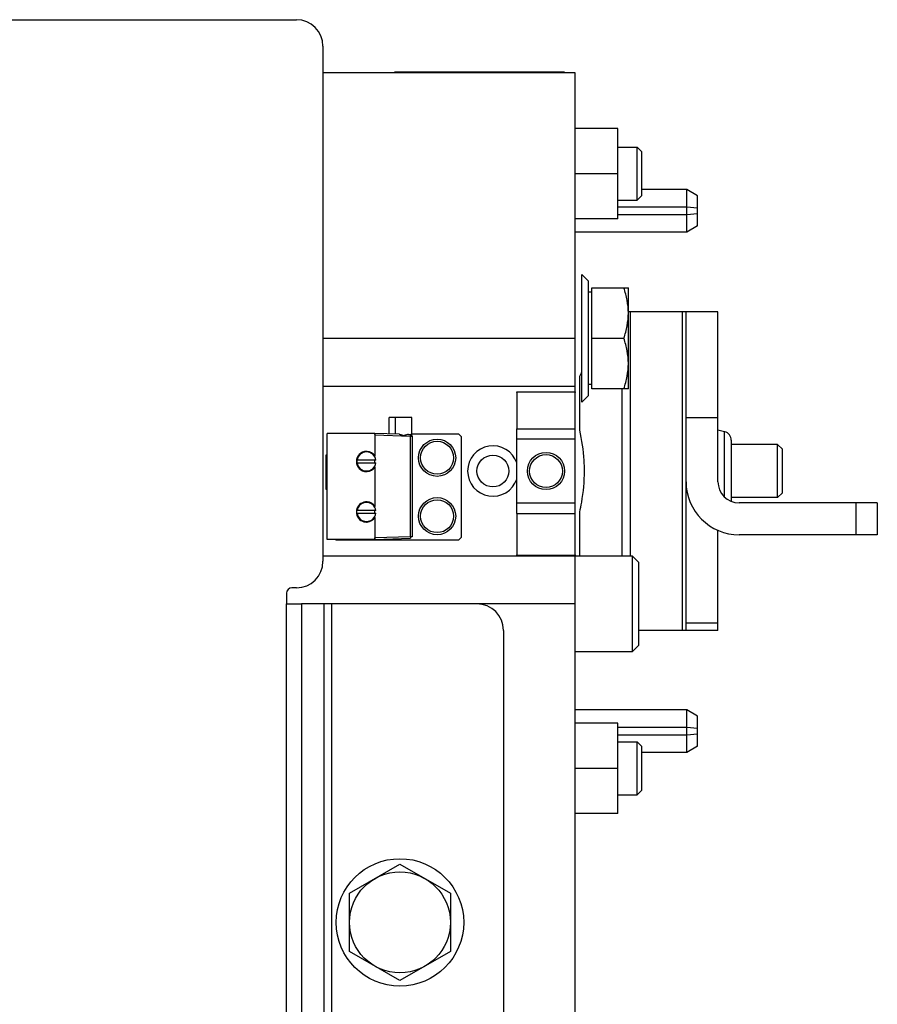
# Model space of a CAD drawing. Extents: x -1529 to 1181, y 8 to 1701.
# Tile 20 of 74: x -359 to -198, y 319 to 504. Entities that reach past the tile are written whole.
import ezdxf

# ---------------------------------------------------------------- set-up
doc = ezdxf.new("R2010")
doc.units = 0
doc.header["$LTSCALE"] = 65.395
doc.layers.get('0').update_dxf_attribs({"linetype": 'CONTINUOUS'})

msp = doc.modelspace()

# ---------------------------------------------------------------- linework, layer by layer
at = {"color": 6, "linetype": 'CONTINUOUS'}
for p, q in [((-369.57, 504.19), (-307.07, 504.19)), ((-302.07, 499.19), (-302.07, 402.19)), ((-254.59, 494.19), (-302.07, 494.19)), ((-254.59, 174.19), (-254.59, 494.19)), ((-246.59, 483.69), (-254.59, 483.69)), ((-246.59, 466.69), (-246.59, 483.69)), ((-246.59, 480.19), (-242.94, 480.19)), ((-242.94, 470.19), (-242.94, 480.19)), ((-242.94, 480.19), (-242.04, 479.29)), ((-242.04, 471.09), (-242.04, 479.29)), ((-246.59, 475.19), (-254.59, 475.19)), ((-242.94, 470.19), (-242.04, 471.09)), ((-233.59, 472.19), (-242.04, 472.19)), ((-231.59, 471.04), (-233.59, 472.19)), ((-233.59, 464.19), (-233.59, 472.19)), ((-246.59, 470.19), (-242.94, 470.19)), ((-246.59, 466.69), (-254.59, 466.69)), ((-233.59, 464.19), (-254.59, 464.19)), ((-231.59, 465.35), (-233.59, 464.19)), ((-252.09, 454.94), (-253.34, 456.19)), ((-252.09, 433.44), (-252.09, 454.94)), ((-251.49, 452.89), (-252.09, 452.89)), ((-251.49, 453.69), (-244.59, 453.69)), ((-244.59, 434.69), (-244.59, 453.69)), ((-227.73, 449.19), (-244.59, 449.19)), ((-233.73, 389.19), (-233.73, 449.19)), ((-227.73, 417.19), (-227.73, 449.19)), ((-302.07, 444.19), (-254.59, 444.19)), ((-251.49, 444.19), (-245.44, 444.19)), ((-302.07, 435.19), (-254.59, 435.19)), ((-265.59, 434), (-265.59, 427.17)), ((-251.49, 435.49), (-252.09, 435.49)), ((-244.59, 434.69), (-251.49, 434.69)), ((-245.73, 403.19), (-245.73, 434.69)), ((-252.09, 433.44), (-253.34, 432.19)), ((-285.34, 429.29), (-289.64, 429.29)), ((-289.64, 426.2), (-289.64, 429.29)), ((-288.44, 426.16), (-288.44, 429.29)), ((-285.34, 425.92), (-285.34, 429.29)), ((-226.46, 426.59), (-227.73, 426.92)), ((-292.29, 426.29), (-301.29, 426.29)), ((-301.29, 406.29), (-301.29, 426.29)), ((-287.75, 426.13), (-292.29, 426.29)), ((-292.29, 425.99), (-292.29, 422.02)), ((-285.34, 426.19), (-276.59, 426.19)), ((-285.29, 425.76), (-285.29, 406.83)), ((-276.59, 426.19), (-276.09, 425.69)), ((-276.09, 425.69), (-276.09, 406.69)), ((-216.49, 424.19), (-225.23, 424.19)), ((-215.59, 423.29), (-216.49, 424.19)), ((-216.49, 414.19), (-216.49, 424.19)), ((-215.59, 415.09), (-215.59, 423.29)), ((-292.29, 419.97), (-292.29, 412.52)), ((-216.49, 414.19), (-225.23, 414.19)), ((-215.59, 415.09), (-216.49, 414.19)), ((-197.73, 413.19), (-223.73, 413.19)), ((-197.73, 413.19), (-197.73, 407.19)), ((-292.29, 410.47), (-292.29, 406.59)), ((-265.59, 411.22), (-265.59, 403.4)), ((-227.73, 389.19), (-227.73, 408.03)), ((-292.29, 406.29), (-301.29, 406.29)), ((-299.59, 406.19), (-299.69, 406.29)), ((-292.29, 406.29), (-285.58, 406.53)), ((-276.09, 406.69), (-276.59, 406.19)), ((-197.73, 407.19), (-223.73, 407.19)), ((-243.79, 403.19), (-302.07, 403.19)), ((-243.79, 403.19), (-242.59, 401.99)), ((-243.79, 385.19), (-243.79, 403.19)), ((-242.59, 386.39), (-242.59, 401.99)), ((-254.59, 394.19), (-306.1, 394.19)), ((-268.09, 389.19), (-268.09, 279.19)), ((-227.73, 389.19), (-242.59, 389.19)), ((-243.79, 385.19), (-242.59, 386.39)), ((-254.59, 385.19), (-243.79, 385.19)), ((-233.59, 374.19), (-254.59, 374.19)), ((-231.59, 373.04), (-233.59, 374.19)), ((-233.59, 366.19), (-233.59, 374.19)), ((-246.59, 371.69), (-254.59, 371.69)), ((-246.59, 354.69), (-246.59, 371.69)), ((-246.59, 368.19), (-242.94, 368.19)), ((-242.94, 368.19), (-242.04, 367.29)), ((-242.94, 358.19), (-242.94, 368.19)), ((-242.04, 359.09), (-242.04, 367.29)), ((-231.59, 367.35), (-233.59, 366.19)), ((-233.59, 366.19), (-242.04, 366.19)), ((-246.59, 363.19), (-254.59, 363.19)), ((-246.59, 358.19), (-242.94, 358.19)), ((-242.94, 358.19), (-242.04, 359.09)), ((-246.59, 354.69), (-254.59, 354.69)), ((-297.09, 339.68), (-287.59, 345.16)), ((-287.59, 345.16), (-278.09, 339.68)), ((-297.09, 328.71), (-297.09, 339.68)), ((-278.09, 339.68), (-278.09, 328.71)), ((-287.59, 323.22), (-297.09, 328.71)), ((-278.09, 328.71), (-287.59, 323.22))]:
    msp.add_line(p, q, dxfattribs=at)
at = {"color": 2, "linetype": 'CONTINUOUS'}
for p, q in [((-288.59, 494.39), (-256.59, 494.39)), ((-231.59, 465.35), (-231.59, 471.04)), ((-233.59, 468.89), (-246.59, 468.89)), ((-246.59, 467.5), (-233.59, 467.5)), ((-231.59, 468.69), (-233.59, 468.89)), ((-233.59, 467.5), (-231.59, 467.7)), ((-253.34, 432.19), (-253.34, 456.19)), ((-251.49, 434.69), (-251.49, 453.69)), ((-253.73, 426.92), (-253.73, 437.09)), ((-265.38, 434.12), (-254.81, 434.12)), ((-265.59, 411.22), (-265.59, 427.17)), ((-292.29, 426.29), (-292.29, 425.99)), ((-292.29, 425.99), (-292.29, 426.07)), ((-285.95, 426.07), (-285.58, 426.06)), ((-285.58, 425.76), (-285.29, 425.76)), ((-225.23, 424.98), (-225.23, 413.49)), ((-293.89, 422.89), (-293.89, 422.78)), ((-301.49, 422.24), (-301.29, 422.24)), ((-301.49, 415.74), (-301.49, 422.24)), ((-292.12, 421.24), (-295.7, 421.24)), ((-292.29, 421.79), (-292.29, 422.02)), ((-292.29, 420.74), (-292.29, 421.24)), ((-295.7, 420.74), (-292.12, 420.74)), ((-293.89, 419.21), (-293.89, 419.09)), ((-292.29, 419.97), (-292.29, 420.2)), ((-301.29, 415.74), (-301.49, 415.74)), ((-292.12, 411.74), (-295.66, 411.74)), ((-292.29, 412.29), (-292.29, 412.52)), ((-292.29, 411.24), (-292.29, 411.74)), ((-295.66, 411.24), (-292.12, 411.24)), ((-292.29, 410.47), (-292.29, 410.7)), ((-253.73, 403.19), (-253.73, 411.46)), ((-276.59, 406.19), (-299.59, 406.19)), ((-292.29, 406.59), (-292.29, 406.29)), ((-292.29, 406.51), (-292.29, 406.59)), ((-285.29, 406.83), (-285.58, 406.83)), ((-254.86, 403.28), (-265.32, 403.28)), ((-307.07, 397.19), (-307.93, 397.19)), ((-308.93, 396.19), (-308.93, 394.19)), ((-308.93, 394.19), (-306.1, 394.19)), ((-231.59, 367.35), (-231.59, 373.04)), ((-233.59, 370.89), (-246.59, 370.89)), ((-231.59, 370.69), (-233.59, 370.89)), ((-246.59, 369.5), (-233.59, 369.5)), ((-233.59, 369.5), (-231.59, 369.7))]:
    msp.add_line(p, q, dxfattribs=at)
at = {"color": 9, "linetype": 'CONTINUOUS'}
for p, q in [((-244.25, 449.19), (-244.25, 403.19)), ((-234.4, 389.19), (-234.4, 449.19)), ((-227.73, 429.19), (-233.73, 429.19)), ((-265.59, 427.17), (-254.59, 427.17)), ((-226.46, 414.28), (-226.46, 426.59)), ((-292.29, 425.99), (-285.58, 425.76)), ((-285.58, 406.83), (-285.58, 425.76)), ((-254.59, 425.19), (-265.59, 425.19)), ((-265.59, 413.19), (-254.59, 413.19)), ((-201.73, 407.19), (-201.73, 413.19)), ((-265.59, 411.22), (-254.59, 411.22)), ((-285.58, 406.83), (-292.29, 406.59)), ((-308.93, 274.19), (-308.93, 394.19)), ((-306.1, 394.19), (-306.1, 274.19)), ((-301.85, 274.19), (-301.85, 394.19)), ((-300.44, 394.19), (-300.44, 274.19)), ((-233.73, 390.62), (-227.73, 390.62))]:
    msp.add_line(p, q, dxfattribs=at)
at = {"color": 6, "linetype": 'CONTINUOUS'}
for centre, radius in [((-280.59, 421.69), 3.5), ((-280.59, 421.69), 3.1), ((-270.09, 419.19), 3), ((-260.09, 419.19), 3.5), ((-260.09, 419.19), 3.1), ((-280.59, 410.69), 3.5), ((-280.59, 410.69), 3.1), ((-287.59, 334.19), 12), ((-287.59, 334.19), 9.5)]:
    msp.add_circle(centre, radius, dxfattribs=at)
for centre, radius, start, end in [((-307.07, 499.19), 5, 0, 90), ((-226.89, 424.98), 1.67, 0, 75), ((-293.89, 420.99), 1.9, 90, 270), ((-293.89, 420.99), 1.79, 89.9996, 171.9547), ((-293.89, 420.99), 1.79, 188.0453, 270.0004), ((-223.73, 417.19), 10, 180, 270), ((-223.73, 417.19), 4, 180, 270), ((-307.07, 402.19), 5, 270, 360), ((-307.93, 396.19), 1, 90, 180), ((-273.09, 389.19), 5, 0, 90)]:
    msp.add_arc(centre, radius, start, end, dxfattribs=at)
at = {"color": 2, "linetype": 'CONTINUOUS'}
for centre, radius, start, end in [((-285.59, 425.76), 0.3, 0, 88), ((-293.89, 420.97), 1.92, 85.9022, 89.9602), ((-293.89, 420.99), 1.79, 8.0458, 89.9996), ((-293.89, 420.99), 1.9, 32.6358, 85.8956), ((-270.09, 419.19), 4.75, 18.6718, 341.3282), ((-293.89, 420.99), 1.83, 172.1482, 187.8518), ((-293.89, 420.99), 1.79, 270.0004, 351.9542), ((-293.89, 421.02), 1.92, 270.0398, 274.0978), ((-293.89, 420.99), 1.9, 274.1044, 327.3642), ((-293.88, 411.49), 1.91, 170.7182, 189.4987), ((-293.89, 411.49), 1.9, 94.742, 170.6553), ((-293.89, 411.49), 1.79, 8.0458, 171.9542), ((-293.89, 411.47), 1.92, 90.042, 94.7351), ((-293.89, 411.47), 1.92, 85.9022, 89.9602), ((-293.89, 411.49), 1.9, 32.6358, 85.8956), ((-293.89, 411.49), 1.9, 189.5605, 265.2256), ((-293.89, 411.49), 1.79, 188.0458, 351.9542), ((-293.89, 411.49), 1.9, 274.1044, 327.3642), ((-293.89, 411.53), 1.94, 265.2408, 269.925), ((-293.89, 411.52), 1.92, 270.0398, 274.0978)]:
    msp.add_arc(centre, radius, start, end, dxfattribs=at)
at = {"color": 6, "linetype": 'CONTINUOUS'}
for points, knots in [([(-244.59, 448.94), (-244.59, 449.75), (-244.76, 451.36), (-245.18, 452.92), (-245.44, 453.69)], [0, 0, 0, 0, 0.498124, 1, 1, 1, 1]), ([(-245.44, 444.19), (-245.18, 444.96), (-244.76, 446.52), (-244.59, 448.14), (-244.59, 448.94)], [0, 0, 0, 0, 0.501876, 1, 1, 1, 1]), ([(-244.59, 439.44), (-244.59, 440.25), (-244.76, 441.86), (-245.18, 443.42), (-245.44, 444.19)], [0, 0, 0, 0, 0.498124, 1, 1, 1, 1]), ([(-245.44, 434.69), (-245.18, 435.46), (-244.76, 437.02), (-244.59, 438.64), (-244.59, 439.44)], [0, 0, 0, 0, 0.501876, 1, 1, 1, 1]), ([(-287.75, 426.13), (-287.68, 426.13), (-287.54, 426.1), (-287.33, 426.04), (-287.12, 425.95), (-286.97, 425.9), (-286.89, 425.89)], [0, 0, 0, 0, 0.230595, 0.478707, 0.737137, 1, 1, 1, 1]), ([(-285.95, 426.07), (-286.02, 426.07), (-286.16, 426.05), (-286.38, 425.99), (-286.6, 425.92), (-286.76, 425.88), (-286.84, 425.88)], [0, 0, 0, 0, 0.225761, 0.472871, 0.73346, 1, 1, 1, 1])]:
    msp.add_open_spline(points, degree=3, knots=knots, dxfattribs=at)
at = {"color": 2, "linetype": 'CONTINUOUS'}
for points, knots in [([(-253.73, 437.09), (-253.69, 437.16), (-253.57, 437.42), (-253.44, 437.67), (-253.34, 437.85)], [0, 0, 0, 0, 0.275651, 1, 1, 1, 1]), ([(-265.59, 434), (-265.59, 434.02), (-265.58, 434.06), (-265.54, 434.1), (-265.46, 434.12), (-265.41, 434.12), (-265.38, 434.12)], [0, 0, 0, 0, 0.199424, 0.39887, 0.657006, 1, 1, 1, 1]), ([(-254.81, 434.12), (-254.77, 434.12), (-254.72, 434.12), (-254.65, 434.1), (-254.6, 434.06), (-254.59, 434.02), (-254.59, 434)], [0, 0, 0, 0, 0.342995, 0.601129, 0.800576, 1, 1, 1, 1]), ([(-252.84, 419.19), (-252.84, 419.86), (-252.93, 422.46), (-253.33, 425.03), (-253.73, 426.92)], [0, 0, 0, 0, 0.256598, 1, 1, 1, 1]), ([(-285.58, 426.06), (-285.58, 426.06), (-285.58, 426.05), (-285.58, 426.03), (-285.58, 426), (-285.58, 425.97), (-285.58, 425.92), (-285.58, 425.85), (-285.58, 425.8), (-285.58, 425.76)], [0, 0, 0, 0, 0.020345, 0.077502, 0.169896, 0.294099, 0.445396, 0.617936, 1, 1, 1, 1]), ([(-253.73, 411.46), (-253.6, 412.07), (-253.11, 414.62), (-252.84, 417.22), (-252.84, 419.19)], [0, 0, 0, 0, 0.241326, 1, 1, 1, 1]), ([(-285.58, 406.83), (-285.58, 406.79), (-285.58, 406.73), (-285.58, 406.66), (-285.58, 406.62), (-285.58, 406.58), (-285.58, 406.55), (-285.58, 406.54), (-285.58, 406.53), (-285.58, 406.53)], [0, 0, 0, 0, 0.382066, 0.554606, 0.705904, 0.830107, 0.9225, 0.979656, 1, 1, 1, 1]), ([(-265.32, 403.28), (-265.36, 403.28), (-265.43, 403.28), (-265.52, 403.3), (-265.58, 403.34), (-265.59, 403.38), (-265.59, 403.4)], [0, 0, 0, 0, 0.356061, 0.621984, 0.817688, 1, 1, 1, 1]), ([(-254.74, 403.28), (-254.75, 403.28), (-254.79, 403.28), (-254.83, 403.28), (-254.86, 403.28)], [0, 0, 0, 0, 0.226039, 1, 1, 1, 1]), ([(-254.59, 403.4), (-254.59, 403.39), (-254.6, 403.36), (-254.63, 403.32), (-254.68, 403.3), (-254.72, 403.29), (-254.74, 403.28)], [0, 0, 0, 0, 0.216001, 0.427578, 0.679621, 1, 1, 1, 1])]:
    msp.add_open_spline(points, degree=3, knots=knots, dxfattribs=at)
at = {"color": 6, "linetype": 'CONTINUOUS'}
msp.add_open_spline([(-286.89, 425.89), (-286.87, 425.88), (-286.86, 425.88), (-286.84, 425.88)], degree=3, dxfattribs=at)

doc.saveas('drawing.dxf')
